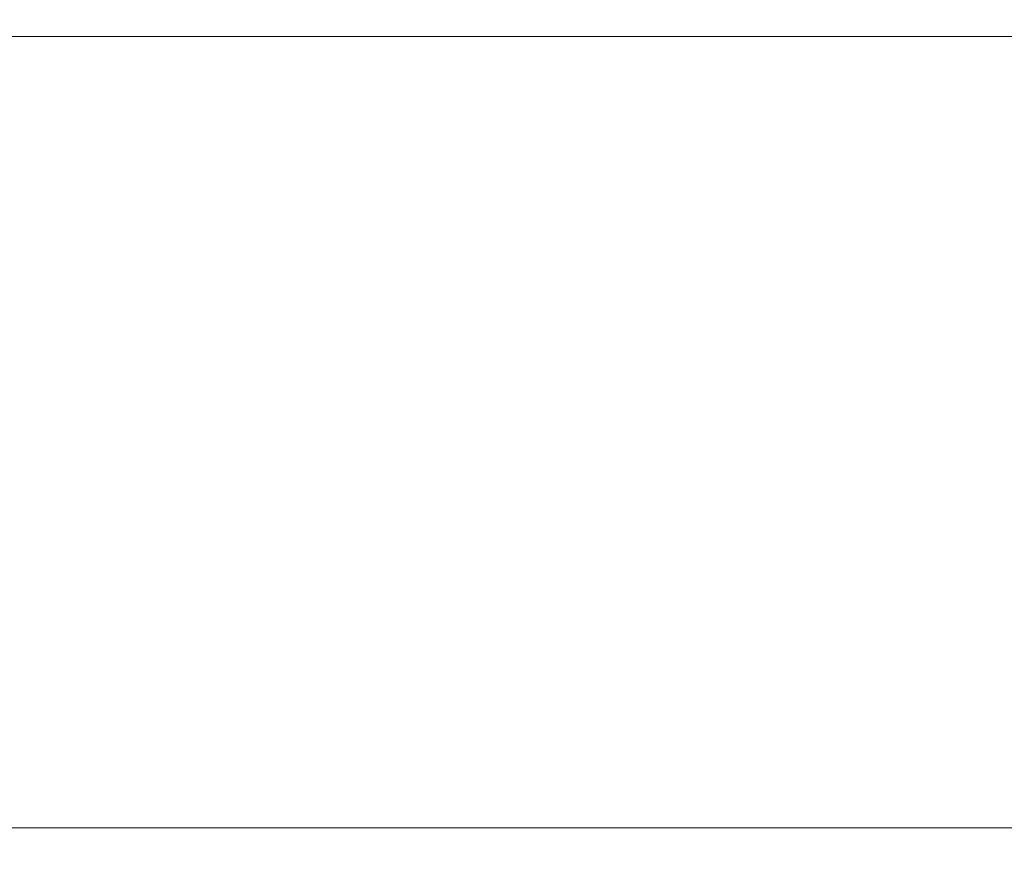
# Model space of a CAD drawing. Header units: millimetres. Extents: x 1005 to 1079, y -271 to -124.
# Tile 91 of 95: x 1056.89 to 1062.73, y -191.6 to -186.61. Entities that reach past the tile are written whole.
import ezdxf

# ---------------------------------------------------------------- set-up
doc = ezdxf.new("R2010")
doc.units = ezdxf.units.MM
doc.header["$LTSCALE"] = 16.335
doc.header["$PDMODE"] = 3
doc.header["$PDSIZE"] = 8
doc.layers.get('0').update_dxf_attribs({"linetype": 'CONTINUOUS'})
doc.layers.get('Defpoints').update_dxf_attribs({"linetype": 'CONTINUOUS'})
doc.layers.add('标注', color=7, linetype='CONTINUOUS', lineweight=9)
doc.styles.add('HZ', font='geniso', dxfattribs={"width": 0.7, "bigfont": 'hztxt'})
doc.dimstyles.new('ISO-25', dxfattribs={"dimscale": 0.8, "dimtxt": 3.5, "dimasz": 3, "dimexe": 0.6, "dimexo": 0.1, "dimtad": 1, "dimdec": 3, "dimdsep": 46, "dimtxsty": 'HZ', "dimblk": 'OPEN30', "dimcen": 2.5, "dimadec": 3, "dimazin": 2, "dimtm": 1e-09, "dimtfac": 1, "dimtdec": 3, "dimtmove": 0, "dimatfit": 3, "dimldrblk": 'OPEN30', "dimfxl": 1, "dimtolj": 1, "dimarcsym": 0})

# ---------------------------------------------------------------- blocks, each defined once
blk = doc.blocks.new('_Open30')
at = {"color": 0, "linetype": 'ByBlock', "lineweight": -2}
for p, q in [((-1, 0.2679), (0, 0)), ((0, 0), (-1, -0.2679)), ((0, 0), (-1, 0))]:
    blk.add_line(p, q, dxfattribs=at)
blk = doc.blocks.new('*D57')
at = {"layer": 'Defpoints', "color": 0}
for p in [(1065.5122, -146.605), (1078.3374, -146.605), (1057.9251, -262.6048)]:
    blk.add_point(p, dxfattribs=at)
at = {"layer": '标注', "color": 0, "lineweight": -2}
for p, q in [((1065.5922, -146.605), (1078.8174, -146.605)), ((1078.3374, -260.2048), (1078.3374, -149.005)), ((1058.0051, -262.6048), (1078.8174, -262.6048))]:
    blk.add_line(p, q, dxfattribs=at)
at = {"layer": '标注', "color": 0, "linetype": 'ByBlock', "lineweight": -2, "xscale": 2.4, "yscale": 2.4, "zscale": 2.4}
for p, rotation in [((1078.3374, -146.605), 90), ((1078.3374, -262.6048), 270)]:
    blk.add_blockref('_Open30', p, dxfattribs=dict(at, rotation=rotation))
at = {"layer": '标注', "color": 0, "insert": (1076.4089, -204.6049), "char_height": 2.8, "attachment_point": 5, "rotation": 90, "style": 'HZ'}
blk.add_mtext('\\A1;116', dxfattribs=at)

msp = doc.modelspace()

# ---------------------------------------------------------------- linework, layer by layer
at = {"layer": '标注', "color": 0}
for p, q in [((1006.3256, -186.705), (1065.3256, -186.705)), ((1065.3256, -191.405), (1036.0756, -191.405))]:
    msp.add_line(p, q, dxfattribs=at)

# ---------------------------------------------------------------- dimensions: what is measured, and where the dimension line sits
dim = msp.add_linear_dim(base=(1078.3374, -146.605), p1=(1057.9251, -262.6048), p2=(1065.5122, -146.605), angle=270, dimstyle='ISO-25', override={"dimarcsym": 1}, dxfattribs=at)
dim.commit()
dim.dimension.update_dxf_attribs({"geometry": '*D57', "text_midpoint": (1076.4089, -204.6049)})

doc.saveas('drawing.dxf')
